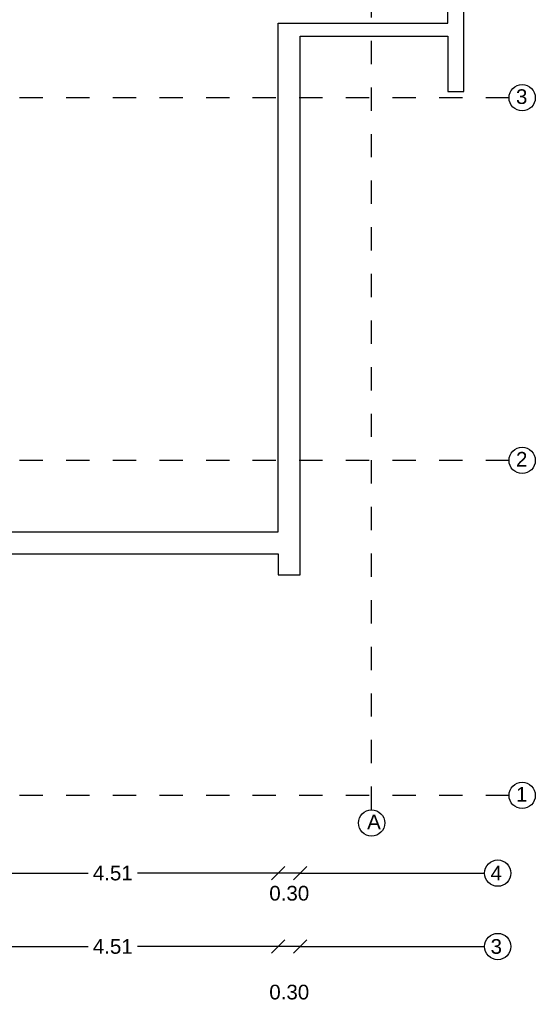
# Model space of a CAD drawing. Header units: metres. Extents: x -18231 to -17951, y 15132 to 15402.
# Tile 105 of 144: x -18118 to -18111, y 15301 to 15314. Entities that reach past the tile are written whole.
import ezdxf

# ---------------------------------------------------------------- set-up
doc = ezdxf.new("R2010")
doc.units = ezdxf.units.M
doc.linetypes.add('Trazo', pattern=[6.35, 3.175, -3.175])
doc.layers.get('0').update_dxf_attribs({"color": 1})
for name, color, linetype in [('COTAS', 1, 'Continuous'), ('HATCH', 251, 'Continuous'), ('TEXTOS', 1, 'Continuous')]:
    doc.layers.add(name, color=color, linetype=linetype)
doc.styles.add('Romans', font='arial.ttf', dxfattribs={"height": 0.2})
doc.dimstyles.get("Standard").update_dxf_attribs({"dimtxt": 0.2, "dimasz": 0.18, "dimexe": 0.18, "dimexo": 0.0625, "dimgap": 0.09, "dimtad": 0, "dimzin": 0, "dimdsep": 46, "dimtxsty": 'Romans', "dimblk": 'OBLIQUE', "dimcen": 0.09, "dimse1": 1, "dimse2": 1, "dimadec": 0, "dimazin": 0, "dimtfac": 1, "dimtofl": 0, "dimtmove": 2, "dimatfit": 2, "dimldrblk": 'OBLIQUE', "dimfxl": 1, "dimtolj": 1, "dimtzin": 0, "dimarcsym": 0})

# ---------------------------------------------------------------- blocks, each defined once
blk = doc.blocks.new('_Oblique')
at = {"color": 0, "linetype": 'ByBlock', "lineweight": -2}
blk.add_line((-0.5, -0.5), (0.5, 0.5), dxfattribs=at)
blk = doc.blocks.new('*D1059')
at = {"layer": 'COTAS', "color": 0, "lineweight": -2, "transparency": 16777216}
blk.add_line((-18113.886, 15302.294), (-18114.187, 15302.294), dxfattribs=at)
at = {"layer": 'Defpoints', "color": 0, "transparency": 16777216}
for p in [(-18114.187, 15307.919), (-18113.886, 15307.919), (-18114.187, 15302.294)]:
    blk.add_point(p, dxfattribs=at)
at = {"layer": 'COTAS', "color": 0, "lineweight": -2, "transparency": 16777216, "xscale": 0.18, "yscale": 0.18, "zscale": 0.18, "rotation": 180}
blk.add_blockref('_Oblique', (-18114.187, 15302.294), dxfattribs=at)
at = {"layer": 'COTAS', "color": 0, "lineweight": -2, "transparency": 16777216, "xscale": 0.18, "yscale": 0.18, "zscale": 0.18}
blk.add_blockref('_Oblique', (-18113.886, 15302.294), dxfattribs=at)
at = {"layer": 'COTAS', "color": 0, "transparency": 16777216, "insert": (-18114.036, 15302.019), "char_height": 0.2, "attachment_point": 5, "style": 'Romans'}
blk.add_mtext('\\A1;0.30', dxfattribs=at)
blk = doc.blocks.new('*D1060')
at = {"layer": 'COTAS', "color": 0, "lineweight": -2, "transparency": 16777216}
for p, q in [((-18118.693, 15302.294), (-18116.774, 15302.294)), ((-18114.187, 15302.294), (-18116.105, 15302.294))]:
    blk.add_line(p, q, dxfattribs=at)
at = {"layer": 'Defpoints', "color": 0, "transparency": 16777216}
for p in [(-18118.693, 15307.919), (-18114.187, 15307.919), (-18118.693, 15302.294)]:
    blk.add_point(p, dxfattribs=at)
at = {"layer": 'COTAS', "color": 0, "lineweight": -2, "transparency": 16777216, "xscale": 0.18, "yscale": 0.18, "zscale": 0.18, "rotation": 180}
blk.add_blockref('_Oblique', (-18118.693, 15302.294), dxfattribs=at)
at = {"layer": 'COTAS', "color": 0, "lineweight": -2, "transparency": 16777216, "xscale": 0.18, "yscale": 0.18, "zscale": 0.18}
blk.add_blockref('_Oblique', (-18114.187, 15302.294), dxfattribs=at)
at = {"layer": 'COTAS', "color": 0, "transparency": 16777216, "insert": (-18116.44, 15302.294), "char_height": 0.2, "attachment_point": 5, "style": 'Romans'}
blk.add_mtext('\\A1;4.51', dxfattribs=at)
blk = doc.blocks.new('*D1021')
at = {"layer": 'COTAS', "color": 0, "lineweight": -2, "transparency": 16777216}
blk.add_line((-18113.886, 15301.294), (-18114.187, 15301.294), dxfattribs=at)
at = {"layer": 'Defpoints', "color": 0, "transparency": 16777216}
for p in [(-18114.187, 15312.6), (-18113.886, 15312.6), (-18114.187, 15301.294)]:
    blk.add_point(p, dxfattribs=at)
at = {"layer": 'COTAS', "color": 0, "lineweight": -2, "transparency": 16777216, "xscale": 0.18, "yscale": 0.18, "zscale": 0.18, "rotation": 180}
blk.add_blockref('_Oblique', (-18114.187, 15301.294), dxfattribs=at)
at = {"layer": 'COTAS', "color": 0, "lineweight": -2, "transparency": 16777216, "xscale": 0.18, "yscale": 0.18, "zscale": 0.18}
blk.add_blockref('_Oblique', (-18113.886, 15301.294), dxfattribs=at)
at = {"layer": 'COTAS', "color": 0, "transparency": 16777216, "insert": (-18114.036, 15300.672), "char_height": 0.2, "attachment_point": 5, "style": 'Romans'}
blk.add_mtext('\\A1;0.30', dxfattribs=at)
blk = doc.blocks.new('*D1078')
at = {"layer": 'COTAS', "color": 0, "lineweight": -2, "transparency": 16777216}
for p, q in [((-18118.693, 15301.294), (-18116.774, 15301.294)), ((-18114.187, 15301.294), (-18116.105, 15301.294))]:
    blk.add_line(p, q, dxfattribs=at)
at = {"layer": 'Defpoints', "color": 0, "transparency": 16777216}
for p in [(-18118.693, 15312.858), (-18114.187, 15312.6), (-18118.693, 15301.294)]:
    blk.add_point(p, dxfattribs=at)
at = {"layer": 'COTAS', "color": 0, "lineweight": -2, "transparency": 16777216, "xscale": 0.18, "yscale": 0.18, "zscale": 0.18, "rotation": 180}
blk.add_blockref('_Oblique', (-18118.693, 15301.294), dxfattribs=at)
at = {"layer": 'COTAS', "color": 0, "lineweight": -2, "transparency": 16777216, "xscale": 0.18, "yscale": 0.18, "zscale": 0.18}
blk.add_blockref('_Oblique', (-18114.187, 15301.294), dxfattribs=at)
at = {"layer": 'COTAS', "color": 0, "transparency": 16777216, "insert": (-18116.44, 15301.294), "char_height": 0.2, "attachment_point": 5, "style": 'Romans'}
blk.add_mtext('\\A1;4.51', dxfattribs=at)
blk = doc.blocks.new('*D1022')
at = {"layer": 'COTAS', "color": 0, "lineweight": -2, "transparency": 16777216}
blk.add_line((-18113.886, 15300.294), (-18114.186, 15300.294), dxfattribs=at)
at = {"layer": 'Defpoints', "color": 0, "transparency": 16777216}
for p in [(-18114.186, 15318.21), (-18113.886, 15318.21), (-18114.186, 15300.294)]:
    blk.add_point(p, dxfattribs=at)
at = {"layer": 'COTAS', "color": 0, "lineweight": -2, "transparency": 16777216, "xscale": 0.18, "yscale": 0.18, "zscale": 0.18, "rotation": 180}
blk.add_blockref('_Oblique', (-18114.186, 15300.294), dxfattribs=at)
at = {"layer": 'COTAS', "color": 0, "lineweight": -2, "transparency": 16777216, "xscale": 0.18, "yscale": 0.18, "zscale": 0.18}
blk.add_blockref('_Oblique', (-18113.886, 15300.294), dxfattribs=at)
at = {"layer": 'COTAS', "color": 0, "transparency": 16777216, "insert": (-18114.036, 15299.672), "char_height": 0.2, "attachment_point": 5, "style": 'Romans'}
blk.add_mtext('\\A1;0.30', dxfattribs=at)
blk = doc.blocks.new('*D1114')
at = {"layer": 'COTAS', "color": 0, "lineweight": -2, "transparency": 16777216}
for p, q in [((-18116.419, 15300.294), (-18115.654, 15300.294)), ((-18114.186, 15300.294), (-18114.951, 15300.294))]:
    blk.add_line(p, q, dxfattribs=at)
at = {"layer": 'Defpoints', "color": 0, "transparency": 16777216}
for p in [(-18116.419, 15318.324), (-18114.186, 15318.21), (-18116.419, 15300.294)]:
    blk.add_point(p, dxfattribs=at)
at = {"layer": 'COTAS', "color": 0, "lineweight": -2, "transparency": 16777216, "xscale": 0.18, "yscale": 0.18, "zscale": 0.18, "rotation": 180}
blk.add_blockref('_Oblique', (-18116.419, 15300.294), dxfattribs=at)
at = {"layer": 'COTAS', "color": 0, "lineweight": -2, "transparency": 16777216, "xscale": 0.18, "yscale": 0.18, "zscale": 0.18}
blk.add_blockref('_Oblique', (-18114.186, 15300.294), dxfattribs=at)
at = {"layer": 'COTAS', "color": 0, "transparency": 16777216, "insert": (-18115.303, 15300.294), "char_height": 0.2, "attachment_point": 5, "style": 'Romans'}
blk.add_mtext('\\A1;2.23', dxfattribs=at)
blk = doc.blocks.new('*D1115')
at = {"layer": 'COTAS', "color": 0, "lineweight": -2, "transparency": 16777216}
for p, q in [((-18116.54, 15300.294), (-18116.72, 15300.294)), ((-18116.419, 15300.294), (-18116.54, 15300.294)), ((-18116.48, 15300.294), (-18116.293, 15299.672)), ((-18116.419, 15300.294), (-18116.239, 15300.294)), ((-18116.293, 15299.672), (-18116.113, 15299.672))]:
    blk.add_line(p, q, dxfattribs=at)
at = {"layer": 'Defpoints', "color": 0, "transparency": 16777216}
for p in [(-18116.54, 15318.324), (-18116.419, 15318.324), (-18116.54, 15300.294)]:
    blk.add_point(p, dxfattribs=at)
at = {"layer": 'COTAS', "color": 0, "lineweight": -2, "transparency": 16777216, "xscale": 0.18, "yscale": 0.18, "zscale": 0.18}
blk.add_blockref('_Oblique', (-18116.54, 15300.294), dxfattribs=at)
at = {"layer": 'COTAS', "color": 0, "lineweight": -2, "transparency": 16777216, "xscale": 0.18, "yscale": 0.18, "zscale": 0.18, "rotation": 180}
blk.add_blockref('_Oblique', (-18116.419, 15300.294), dxfattribs=at)
at = {"layer": 'COTAS', "color": 0, "transparency": 16777216, "insert": (-18115.764, 15299.672), "char_height": 0.2, "attachment_point": 5, "style": 'Romans'}
blk.add_mtext('\\A1;0.12', dxfattribs=at)
blk = doc.blocks.new('*D1116')
at = {"layer": 'COTAS', "color": 0, "lineweight": -2, "transparency": 16777216}
for p, q in [((-18118.693, 15300.294), (-18117.968, 15300.294)), ((-18116.54, 15300.294), (-18117.264, 15300.294))]:
    blk.add_line(p, q, dxfattribs=at)
at = {"layer": 'Defpoints', "color": 0, "transparency": 16777216}
for p in [(-18118.693, 15318.324), (-18116.54, 15318.324), (-18118.693, 15300.294)]:
    blk.add_point(p, dxfattribs=at)
at = {"layer": 'COTAS', "color": 0, "lineweight": -2, "transparency": 16777216, "xscale": 0.18, "yscale": 0.18, "zscale": 0.18, "rotation": 180}
blk.add_blockref('_Oblique', (-18118.693, 15300.294), dxfattribs=at)
at = {"layer": 'COTAS', "color": 0, "lineweight": -2, "transparency": 16777216, "xscale": 0.18, "yscale": 0.18, "zscale": 0.18}
blk.add_blockref('_Oblique', (-18116.54, 15300.294), dxfattribs=at)
at = {"layer": 'COTAS', "color": 0, "transparency": 16777216, "insert": (-18117.616, 15300.294), "char_height": 0.2, "attachment_point": 5, "style": 'Romans'}
blk.add_mtext('\\A1;2.15', dxfattribs=at)
blk = doc.blocks.new('*D1057')
at = {"layer": 'COTAS', "color": 0, "lineweight": -2, "transparency": 16777216}
for p, q in [((-18167.485, 15299.294), (-18141.112, 15299.294)), ((-18113.886, 15299.294), (-18140.258, 15299.294))]:
    blk.add_line(p, q, dxfattribs=at)
at = {"layer": 'Defpoints', "color": 0, "transparency": 16777216}
for p in [(-18167.485, 15317.163), (-18113.886, 15316.927), (-18167.485, 15299.294)]:
    blk.add_point(p, dxfattribs=at)
at = {"layer": 'COTAS', "color": 0, "lineweight": -2, "transparency": 16777216, "xscale": 0.18, "yscale": 0.18, "zscale": 0.18, "rotation": 180}
blk.add_blockref('_Oblique', (-18167.485, 15299.294), dxfattribs=at)
at = {"layer": 'COTAS', "color": 0, "lineweight": -2, "transparency": 16777216, "xscale": 0.18, "yscale": 0.18, "zscale": 0.18}
blk.add_blockref('_Oblique', (-18113.886, 15299.294), dxfattribs=at)
at = {"layer": 'COTAS', "color": 0, "transparency": 16777216, "insert": (-18140.685, 15299.294), "char_height": 0.2, "attachment_point": 5, "style": 'Romans'}
blk.add_mtext('\\A1;53.60', dxfattribs=at)

msp = doc.modelspace()

# ---------------------------------------------------------------- linework, layer by layer
at = {"layer": 'HATCH'}
for points in [[(-18118.708, 15306.493), (-18118.708, 15306.643), (-18114.187, 15306.643), (-18114.187, 15306.357), (-18113.886, 15306.357), (-18113.886, 15313.695), (-18111.877, 15313.695), (-18111.877, 15312.942), (-18111.656, 15312.942), (-18111.656, 15316.729), (-18111.877, 15316.729), (-18111.877, 15316.061), (-18113.886, 15316.061), (-18113.886, 15322.676), (-18111.877, 15322.676), (-18111.877, 15321.923), (-18111.656, 15321.923), (-18111.656, 15325.71), (-18111.877, 15325.71), (-18111.877, 15325.042), (-18113.886, 15325.042), (-18113.886, 15329.241), (-18118.959, 15329.241)], [(-18118.708, 15306.943), (-18114.187, 15306.943), (-18114.187, 15313.875), (-18111.877, 15313.875), (-18111.877, 15315.879), (-18114.186, 15315.879), (-18114.186, 15322.857), (-18111.877, 15322.856), (-18111.877, 15324.86), (-18114.187, 15324.86)]]:
    msp.add_lwpolyline(points, dxfattribs=at)
at = {"layer": 'TEXTOS', "linetype": 'Trazo', "ltscale": 0.1}
for p, q in [((-18112.914, 15303.156), (-18112.914, 15334.068)), ((-18111.042, 15312.858), (-18170.782, 15312.858)), ((-18111.042, 15307.917), (-18170.782, 15307.917)), ((-18111.042, 15303.353), (-18170.782, 15303.353))]:
    msp.add_line(p, q, dxfattribs=at)
at = {"layer": 'TEXTOS'}
for p, q in [((-18113.886, 15302.294), (-18111.375, 15302.294)), ((-18113.886, 15301.294), (-18111.375, 15301.294))]:
    msp.add_line(p, q, dxfattribs=at)
for centre in [(-18110.863, 15312.858), (-18110.863, 15307.917), (-18110.863, 15303.353), (-18112.914, 15302.977), (-18111.196, 15302.294), (-18111.196, 15301.294)]:
    msp.add_circle(centre, 0.179, dxfattribs=at)

# ---------------------------------------------------------------- texts
at = {"layer": 'TEXTOS', "char_height": 0.2, "style": 'Romans'}
for s, insert, attachment_point in [('3', (-18110.947, 15312.973), 1), ('2', (-18110.947, 15308.032), 1), ('1', (-18110.947, 15303.468), 1), ('A', (-18112.975, 15303.092), 1), ('4', (-18111.138, 15302.395), 3), ('3', (-18111.138, 15301.395), 3)]:
    msp.add_mtext_dynamic_manual_height_columns(s, width=0.63327, gutter_width=0.5, heights=[0], dxfattribs=dict(at, insert=insert, attachment_point=attachment_point))

# ---------------------------------------------------------------- dimensions: what is measured, and where the dimension line sits
at = {"layer": 'COTAS'}
for base, p1, p2, picture, middle in [((-18118.693, 15300.294), (-18116.54, 15318.324), (-18118.693, 15318.324), '*D1116', (-18117.616, 15300.294)), ((-18116.54, 15300.294), (-18116.419, 15318.324), (-18116.54, 15318.324), '*D1115', (-18116.023, 15299.672)), ((-18116.419, 15300.294), (-18114.186, 15318.21), (-18116.419, 15318.324), '*D1114', (-18115.303, 15300.294)), ((-18118.693, 15301.294), (-18114.187, 15312.6), (-18118.693, 15312.858), '*D1078', (-18116.44, 15301.294)), ((-18118.693, 15302.294), (-18114.187, 15307.919), (-18118.693, 15307.919), '*D1060', (-18116.44, 15302.294))]:
    dim = msp.add_linear_dim(base=base, p1=p1, p2=p2, angle=180, dimstyle='Standard', override={"dimtmove": 1}, dxfattribs=at)
    dim.commit()
    dim.dimension.update_dxf_attribs({"geometry": picture, "text_midpoint": middle})
for base, p1, p2, picture, middle in [((-18114.186, 15300.294), (-18113.886, 15318.21), (-18114.186, 15318.21), '*D1022', (-18114.036, 15299.672)), ((-18167.485, 15299.294), (-18113.886, 15316.927), (-18167.485, 15317.163), '*D1057', (-18140.685, 15299.294)), ((-18114.187, 15301.294), (-18113.886, 15312.6), (-18114.187, 15312.6), '*D1021', (-18114.036, 15300.672))]:
    dim = msp.add_linear_dim(base=base, p1=p1, p2=p2, angle=180, dimstyle='Standard', dxfattribs=at)
    dim.commit()
    dim.dimension.update_dxf_attribs({"geometry": picture, "text_midpoint": middle})
dim = msp.add_linear_dim(base=(-18114.187, 15302.294), p1=(-18113.886, 15307.919), p2=(-18114.187, 15307.919), angle=180, dimstyle='Standard', dxfattribs=at)
dim.commit()
dim.dimension.update_dxf_attribs({"geometry": '*D1059', "text_midpoint": (-18114.036, 15302.019), "dimtype": 160})

doc.saveas('drawing.dxf')
